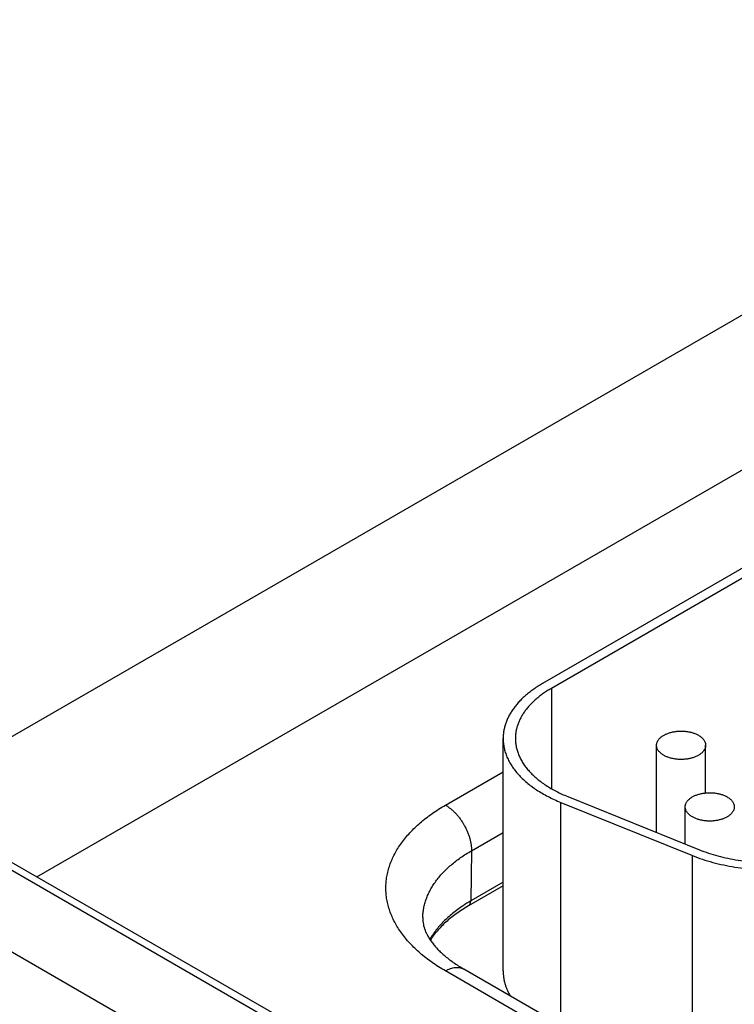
# Model space of a CAD drawing. Header units: inches. Extents: x 0 to 34, y 0 to 22.
# Tile 70 of 124: x 22.916 to 23.499, y 17.154 to 17.957. Entities that reach past the tile are written whole.
import ezdxf

# ---------------------------------------------------------------- set-up
doc = ezdxf.new("R2010")
doc.units = ezdxf.units.IN
doc.header["$LTSCALE"] = 1.87
doc.header["$MEASUREMENT"] = 0
doc.layers.get('0').update_dxf_attribs({"linetype": 'CONTINUOUS'})

msp = doc.modelspace()

# ---------------------------------------------------------------- linework, layer by layer
at = {"color": 7, "linetype": 'CONTINUOUS'}
for p, q in [((21.71096, 17.95587), (26.94226, 14.93538)), ((21.72047, 17.95681), (26.95177, 14.93633)), ((22.82106, 17.32134), (23.86155, 17.92211)), ((22.93039, 17.25822), (23.91669, 17.82769)), ((23.67201, 17.60611), (23.34249, 17.41585)), ((23.67908, 17.60203), (23.34957, 17.41177)), ((23.34957, 17.41177), (23.34957, 17.33013)), ((23.31028, 17.18152), (23.31028, 17.37094)), ((23.43528, 17.29439), (23.43528, 17.36543)), ((23.47528, 17.3266), (23.47528, 17.36543)), ((23.26328, 17.31667), (23.31028, 17.34381)), ((23.35718, 17.13744), (23.35718, 17.31892)), ((23.35718, 17.31892), (23.46448, 17.27553)), ((23.36292, 17.32364), (23.47022, 17.28026)), ((23.45861, 17.28496), (23.45861, 17.31522)), ((23.28449, 17.2795), (23.31028, 17.29439)), ((23.28449, 17.2795), (23.28386, 17.23853)), ((23.46448, 17.09189), (23.46448, 17.27553)), ((23.31028, 17.25378), (23.28386, 17.23853)), ((23.31028, 17.25086), (23.282, 17.23453)), ((23.04368, 17.11955), (22.88114, 17.2134)), ((23.38419, 17.11169), (23.26328, 17.18151)), ((23.39919, 17.11318), (23.27828, 17.18299))]:
    msp.add_line(p, q, dxfattribs=at)
msp.add_arc((23.34548, 17.13174), 0.12329, 119.98732, 123.37468, dxfattribs=at)
for points, knots in [([(23.34249, 17.41585), (23.34124, 17.41513), (23.33879, 17.41364), (23.33526, 17.41128), (23.33193, 17.40883), (23.32882, 17.40628), (23.32593, 17.40364), (23.32326, 17.40093), (23.32083, 17.39815), (23.31864, 17.3953), (23.31669, 17.39238), (23.31499, 17.38942), (23.31354, 17.38641), (23.31236, 17.38336), (23.31143, 17.38029), (23.31076, 17.37718), (23.31037, 17.37407), (23.31028, 17.37198), (23.31028, 17.37094)], [0, 0, 0, 0, 0.075234, 0.14856, 0.219957, 0.28942, 0.356963, 0.422622, 0.486452, 0.548535, 0.608975, 0.667902, 0.725471, 0.781862, 0.83728, 0.891946, 0.946102, 1, 1, 1, 1]), ([(23.34957, 17.41177), (23.34842, 17.41111), (23.34619, 17.40976), (23.34299, 17.40761), (23.33996, 17.40538), (23.33713, 17.40307), (23.33451, 17.40067), (23.33208, 17.39821), (23.32987, 17.39567), (23.32788, 17.39308), (23.32611, 17.39043), (23.32456, 17.38774), (23.32325, 17.38501), (23.32217, 17.38223), (23.32132, 17.37944), (23.32072, 17.37662), (23.32036, 17.37378), (23.32028, 17.37189), (23.32028, 17.37094)], [0, 0, 0, 0, 0.075234, 0.14856, 0.219957, 0.28942, 0.356963, 0.422622, 0.486452, 0.548535, 0.608975, 0.667902, 0.725471, 0.781862, 0.83728, 0.891946, 0.946102, 1, 1, 1, 1]), ([(23.43528, 17.36543), (23.43528, 17.36572), (23.43532, 17.36629), (23.43548, 17.36714), (23.43575, 17.36798), (23.43613, 17.3688), (23.43661, 17.36961), (23.4372, 17.37039), (23.43788, 17.37115), (23.43865, 17.37187), (23.43952, 17.37256), (23.44047, 17.37321), (23.44149, 17.37381), (23.4426, 17.37438), (23.44377, 17.37489), (23.445, 17.37535), (23.44629, 17.37576), (23.44809, 17.37624), (23.45044, 17.37668), (23.45333, 17.37697), (23.45626, 17.37701), (23.45917, 17.3768), (23.46199, 17.37635), (23.46426, 17.37578), (23.46597, 17.3752), (23.46718, 17.37472), (23.46833, 17.37419), (23.46907, 17.3738), (23.46942, 17.3736)], [0, 0, 0, 0, 0.021327, 0.042883, 0.064883, 0.087523, 0.110967, 0.135348, 0.160765, 0.187283, 0.21494, 0.243743, 0.273677, 0.304704, 0.336769, 0.369798, 0.403707, 0.438397, 0.509664, 0.582667, 0.656378, 0.729734, 0.80169, 0.871263, 0.904889, 0.937606, 0.969332, 1, 1, 1, 1]), ([(23.31028, 17.37094), (23.31028, 17.37031), (23.31031, 17.36903), (23.31046, 17.36713), (23.31071, 17.36523), (23.31117, 17.36269), (23.312, 17.35953), (23.31338, 17.35579), (23.31515, 17.35211), (23.3173, 17.3485), (23.31982, 17.34497), (23.3227, 17.34154), (23.32593, 17.33821), (23.3295, 17.33501), (23.33339, 17.33193), (23.33759, 17.32899), (23.34209, 17.32621), (23.34688, 17.32359), (23.35192, 17.32113), (23.3554, 17.31963), (23.35718, 17.31892)], [0, 0, 0, 0, 0.025681, 0.051408, 0.077226, 0.103182, 0.155659, 0.209187, 0.264062, 0.320539, 0.378832, 0.43911, 0.501498, 0.566082, 0.632907, 0.701986, 0.773296, 0.84679, 0.92239, 1, 1, 1, 1]), ([(23.32028, 17.37094), (23.32028, 17.36979), (23.3204, 17.36746), (23.32094, 17.364), (23.32184, 17.36057), (23.3231, 17.35717), (23.32471, 17.35382), (23.32666, 17.35054), (23.32895, 17.34733), (23.33157, 17.34421), (23.33451, 17.34119), (23.33775, 17.33827), (23.34129, 17.33548), (23.34511, 17.33281), (23.3492, 17.33028), (23.35355, 17.32789), (23.35813, 17.32566), (23.3613, 17.3243), (23.36292, 17.32364)], [0, 0, 0, 0, 0.051392, 0.103151, 0.15563, 0.20916, 0.264037, 0.320516, 0.378811, 0.43909, 0.501481, 0.566067, 0.632895, 0.701976, 0.773289, 0.846784, 0.922388, 1, 1, 1, 1]), ([(23.46942, 17.3736), (23.46987, 17.37334), (23.47073, 17.37279), (23.4719, 17.37189), (23.47292, 17.37091), (23.47377, 17.36989), (23.47443, 17.36882), (23.47484, 17.36789), (23.47507, 17.36713), (23.47519, 17.36657), (23.47526, 17.366), (23.47528, 17.36562), (23.47528, 17.36543)], [0, 0, 0, 0, 0.148575, 0.28944, 0.422636, 0.548532, 0.667869, 0.781787, 0.837223, 0.891908, 0.946083, 1, 1, 1, 1]), ([(23.44114, 17.35727), (23.44069, 17.35753), (23.43983, 17.35807), (23.43865, 17.35898), (23.43764, 17.35995), (23.43679, 17.36098), (23.43612, 17.36205), (23.43571, 17.36298), (23.43549, 17.36373), (23.43537, 17.3643), (23.43529, 17.36487), (23.43528, 17.36524), (23.43528, 17.36543)], [0, 0, 0, 0, 0.148575, 0.28944, 0.422636, 0.548532, 0.667869, 0.781787, 0.837223, 0.891908, 0.946083, 1, 1, 1, 1]), ([(23.47528, 17.36543), (23.47528, 17.36515), (23.47524, 17.36458), (23.47508, 17.36373), (23.47481, 17.36289), (23.47443, 17.36206), (23.47394, 17.36126), (23.47336, 17.36048), (23.47268, 17.35972), (23.47191, 17.359), (23.47104, 17.35831), (23.47009, 17.35766), (23.46906, 17.35705), (23.46796, 17.35649), (23.46679, 17.35598), (23.46555, 17.35551), (23.46426, 17.35511), (23.46246, 17.35463), (23.46012, 17.35419), (23.45723, 17.3539), (23.4543, 17.35386), (23.45139, 17.35406), (23.44856, 17.35451), (23.4463, 17.35509), (23.44459, 17.35566), (23.44337, 17.35614), (23.44222, 17.35667), (23.44149, 17.35706), (23.44114, 17.35727)], [0, 0, 0, 0, 0.021327, 0.042883, 0.064883, 0.087523, 0.110967, 0.135348, 0.160765, 0.187283, 0.21494, 0.243743, 0.273677, 0.304704, 0.336769, 0.369798, 0.403707, 0.438397, 0.509664, 0.582667, 0.656378, 0.729734, 0.80169, 0.871263, 0.904889, 0.937606, 0.969332, 1, 1, 1, 1]), ([(23.45861, 17.31522), (23.45861, 17.3155), (23.45865, 17.31607), (23.45881, 17.31692), (23.45909, 17.31776), (23.45946, 17.31859), (23.45995, 17.31939), (23.46053, 17.32017), (23.46121, 17.32093), (23.46199, 17.32165), (23.46285, 17.32234), (23.4638, 17.32299), (23.46483, 17.3236), (23.46593, 17.32416), (23.4671, 17.32467), (23.46834, 17.32514), (23.46963, 17.32554), (23.47143, 17.32602), (23.47377, 17.32646), (23.47666, 17.32675), (23.47959, 17.32679), (23.4825, 17.32659), (23.48533, 17.32614), (23.48759, 17.32556), (23.48931, 17.32499), (23.49052, 17.32451), (23.49167, 17.32398), (23.4924, 17.32359), (23.49276, 17.32338)], [0, 0, 0, 0, 0.021327, 0.042883, 0.064883, 0.087523, 0.110967, 0.135348, 0.160765, 0.187283, 0.21494, 0.243743, 0.273677, 0.304704, 0.336769, 0.369798, 0.403707, 0.438397, 0.509664, 0.582667, 0.656378, 0.729734, 0.80169, 0.871263, 0.904889, 0.937606, 0.969332, 1, 1, 1, 1]), ([(23.49276, 17.32338), (23.49321, 17.32312), (23.49406, 17.32258), (23.49524, 17.32167), (23.49625, 17.3207), (23.4971, 17.31967), (23.49777, 17.3186), (23.49818, 17.31767), (23.4984, 17.31691), (23.49852, 17.31635), (23.4986, 17.31578), (23.49861, 17.3154), (23.49861, 17.31522)], [0, 0, 0, 0, 0.148575, 0.28944, 0.422636, 0.548532, 0.667869, 0.781787, 0.837223, 0.891908, 0.946083, 1, 1, 1, 1]), ([(23.26328, 17.18151), (23.26139, 17.1826), (23.2577, 17.18484), (23.25239, 17.18839), (23.24738, 17.19208), (23.2427, 17.19592), (23.23835, 17.19988), (23.23434, 17.20396), (23.23068, 17.20815), (23.22738, 17.21244), (23.22445, 17.21682), (23.22189, 17.22128), (23.21971, 17.22581), (23.21793, 17.2304), (23.21653, 17.23503), (23.21553, 17.2397), (23.21493, 17.24439), (23.21473, 17.24909), (23.21493, 17.25379), (23.21553, 17.25848), (23.21653, 17.26315), (23.21793, 17.26778), (23.21971, 17.27237), (23.22189, 17.2769), (23.22445, 17.28136), (23.22738, 17.28574), (23.23068, 17.29003), (23.23434, 17.29422), (23.23835, 17.2983), (23.2427, 17.30226), (23.24738, 17.3061), (23.25239, 17.30979), (23.2577, 17.31334), (23.26139, 17.31558), (23.26328, 17.31667)], [0, 0, 0, 0, 0.037617, 0.07428, 0.109978, 0.14471, 0.178482, 0.211311, 0.243226, 0.274268, 0.304487, 0.333951, 0.362735, 0.390931, 0.41864, 0.445973, 0.473051, 0.5, 0.526949, 0.554027, 0.58136, 0.609069, 0.637265, 0.666049, 0.695513, 0.725732, 0.756774, 0.788689, 0.821518, 0.85529, 0.890022, 0.92572, 0.962383, 1, 1, 1, 1]), ([(23.26328, 17.31667), (23.264, 17.31626), (23.26543, 17.31534), (23.26751, 17.31378), (23.26955, 17.312), (23.27152, 17.31003), (23.27341, 17.30789), (23.27521, 17.30559), (23.27689, 17.30316), (23.27843, 17.30062), (23.27983, 17.298), (23.28107, 17.29533), (23.28213, 17.29262), (23.283, 17.28991), (23.28369, 17.28722), (23.28417, 17.28458), (23.28445, 17.28201), (23.2845, 17.28033), (23.28449, 17.2795)], [0, 0, 0, 0, 0.055934, 0.1144, 0.175151, 0.237883, 0.302243, 0.367845, 0.434277, 0.501107, 0.567898, 0.634214, 0.699626, 0.763726, 0.826132, 0.886499, 0.944534, 1, 1, 1, 1]), ([(23.46447, 17.30705), (23.46402, 17.30731), (23.46316, 17.30785), (23.46199, 17.30876), (23.46097, 17.30974), (23.46013, 17.31076), (23.45946, 17.31183), (23.45905, 17.31276), (23.45882, 17.31352), (23.4587, 17.31408), (23.45863, 17.31465), (23.45861, 17.31503), (23.45861, 17.31522)], [0, 0, 0, 0, 0.148575, 0.28944, 0.422636, 0.548532, 0.667869, 0.781787, 0.837223, 0.891908, 0.946083, 1, 1, 1, 1]), ([(23.49861, 17.31522), (23.49861, 17.31493), (23.49858, 17.31436), (23.49841, 17.31351), (23.49814, 17.31267), (23.49776, 17.31185), (23.49728, 17.31104), (23.4967, 17.31026), (23.49601, 17.3095), (23.49524, 17.30878), (23.49438, 17.30809), (23.49343, 17.30744), (23.4924, 17.30683), (23.49129, 17.30627), (23.49012, 17.30576), (23.48889, 17.3053), (23.4876, 17.30489), (23.4858, 17.30441), (23.48346, 17.30397), (23.48057, 17.30368), (23.47764, 17.30364), (23.47472, 17.30385), (23.4719, 17.30429), (23.46964, 17.30487), (23.46792, 17.30544), (23.46671, 17.30592), (23.46556, 17.30645), (23.46482, 17.30685), (23.46447, 17.30705)], [0, 0, 0, 0, 0.021327, 0.042883, 0.064883, 0.087523, 0.110967, 0.135348, 0.160765, 0.187283, 0.21494, 0.243743, 0.273677, 0.304704, 0.336769, 0.369798, 0.403707, 0.438397, 0.509664, 0.582667, 0.656378, 0.729734, 0.80169, 0.871263, 0.904889, 0.937606, 0.969332, 1, 1, 1, 1]), ([(23.47022, 17.28026), (23.47264, 17.27928), (23.47763, 17.27746), (23.48536, 17.27514), (23.49342, 17.27322), (23.50173, 17.27171), (23.51023, 17.27062), (23.51887, 17.26997), (23.52758, 17.26975), (23.53628, 17.26997), (23.54492, 17.27062), (23.55343, 17.27171), (23.56174, 17.27322), (23.56979, 17.27514), (23.57753, 17.27746), (23.58488, 17.28015), (23.59181, 17.28321), (23.59619, 17.28552), (23.59829, 17.28673)], [0, 0, 0, 0, 0.059332, 0.120484, 0.183202, 0.247205, 0.312189, 0.377837, 0.443819, 0.509801, 0.575449, 0.640433, 0.704436, 0.767155, 0.828307, 0.887638, 0.944929, 1, 1, 1, 1]), ([(23.2448, 17.22513), (23.24483, 17.2264), (23.24499, 17.22892), (23.24555, 17.2327), (23.24642, 17.23646), (23.24761, 17.24018), (23.2491, 17.24387), (23.25091, 17.24751), (23.25301, 17.2511), (23.25542, 17.25462), (23.25811, 17.25807), (23.26109, 17.26144), (23.26435, 17.26472), (23.26787, 17.2679), (23.27166, 17.27099), (23.2757, 17.27396), (23.27999, 17.27682), (23.28296, 17.27862), (23.28449, 17.2795)], [0, 0, 0, 0, 0.053818, 0.107949, 0.162634, 0.218103, 0.274568, 0.332222, 0.391235, 0.451754, 0.5139, 0.577773, 0.643448, 0.710977, 0.780392, 0.851708, 0.924918, 1, 1, 1, 1]), ([(23.46448, 17.27553), (23.46715, 17.27446), (23.47263, 17.27245), (23.48114, 17.2699), (23.49, 17.26778), (23.49914, 17.26612), (23.5085, 17.26493), (23.518, 17.26421), (23.52758, 17.26397), (23.53715, 17.26421), (23.54665, 17.26493), (23.55601, 17.26612), (23.56516, 17.26778), (23.57401, 17.2699), (23.58252, 17.27245), (23.59061, 17.27541), (23.59823, 17.27878), (23.60305, 17.28132), (23.60536, 17.28265)], [0, 0, 0, 0, 0.059332, 0.120484, 0.183202, 0.247205, 0.312189, 0.377837, 0.443819, 0.509801, 0.575449, 0.640433, 0.704436, 0.767155, 0.828307, 0.887638, 0.944929, 1, 1, 1, 1]), ([(23.282, 17.23453), (23.28214, 17.23461), (23.28242, 17.23481), (23.28279, 17.23517), (23.28311, 17.23559), (23.28337, 17.23608), (23.28358, 17.23662), (23.28374, 17.23722), (23.28384, 17.23786), (23.28386, 17.2383), (23.28386, 17.23853)], [0, 0, 0, 0, 0.108527, 0.219013, 0.333245, 0.452714, 0.578548, 0.711495, 0.851952, 1, 1, 1, 1]), ([(23.27766, 17.2347), (23.27617, 17.23372), (23.27327, 17.23171), (23.26913, 17.22852), (23.26528, 17.22522), (23.26172, 17.22181), (23.25846, 17.2183), (23.25551, 17.2147), (23.25288, 17.21102), (23.25132, 17.20848), (23.2506, 17.20721)], [0, 0, 0, 0, 0.137802, 0.271827, 0.402082, 0.528611, 0.651506, 0.770902, 0.886988, 1, 1, 1, 1]), ([(23.282, 17.23453), (23.28027, 17.23353), (23.27691, 17.23149), (23.27213, 17.22823), (23.26768, 17.22485), (23.2636, 17.22136), (23.25989, 17.21777), (23.25655, 17.2141), (23.25361, 17.21038), (23.25187, 17.20781), (23.25107, 17.20652)], [0, 0, 0, 0, 0.142193, 0.279583, 0.412048, 0.539512, 0.661955, 0.779422, 0.892033, 1, 1, 1, 1]), ([(23.2448, 17.22513), (23.24479, 17.2244), (23.24481, 17.2233), (23.24494, 17.22184), (23.24514, 17.22033), (23.24552, 17.21841), (23.2462, 17.21604), (23.24712, 17.21359), (23.24832, 17.21103), (23.24982, 17.20838), (23.25163, 17.20564), (23.25378, 17.20283), (23.25627, 17.19996), (23.2591, 17.19707), (23.26228, 17.19417), (23.2658, 17.19129), (23.26965, 17.18844), (23.27383, 17.18564), (23.27676, 17.18387), (23.27828, 17.18299)], [0, 0, 0, 0, 0.038958, 0.058651, 0.078606, 0.11977, 0.163252, 0.209735, 0.259779, 0.313814, 0.372147, 0.434967, 0.502367, 0.574361, 0.650897, 0.731878, 0.817166, 0.906601, 1, 1, 1, 1]), ([(23.26328, 17.18151), (23.26396, 17.1819), (23.26531, 17.18261), (23.26737, 17.18345), (23.26939, 17.18404), (23.27136, 17.18437), (23.27296, 17.18443), (23.27418, 17.18433), (23.27506, 17.1842), (23.27592, 17.184), (23.27674, 17.18373), (23.27753, 17.1834), (23.27803, 17.18314), (23.27828, 17.18299)], [0, 0, 0, 0, 0.148568, 0.289427, 0.422615, 0.548501, 0.667827, 0.72541, 0.781814, 0.837244, 0.891923, 0.946091, 1, 1, 1, 1]), ([(23.31028, 17.18152), (23.31028, 17.18066), (23.31034, 17.17893), (23.31061, 17.17634), (23.31107, 17.17376), (23.31171, 17.17119), (23.31253, 17.16864), (23.31353, 17.16611), (23.31471, 17.16361), (23.3156, 17.16198), (23.31608, 17.16117)], [0, 0, 0, 0, 0.120987, 0.242375, 0.364557, 0.487916, 0.612814, 0.739591, 0.868558, 1, 1, 1, 1])]:
    msp.add_open_spline(points, degree=3, knots=knots, dxfattribs=at)

doc.saveas('drawing.dxf')
